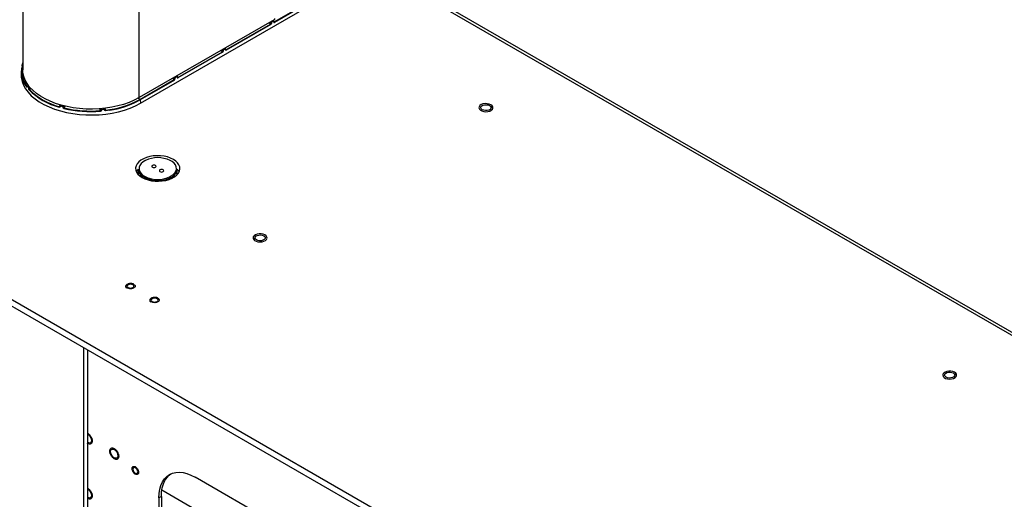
# Model space of a CAD drawing. Header units: millimetres. Extents: x 1588 to 4263, y 172 to 3488.
# Tile 23 of 46: x 2076 to 2654, y 2068 to 2350. Entities that reach past the tile are written whole.
import ezdxf

# ---------------------------------------------------------------- set-up
doc = ezdxf.new("R2010")
doc.units = ezdxf.units.MM
doc.header["$LTSCALE"] = 13

msp = doc.modelspace()

# ---------------------------------------------------------------- linework, layer by layer
at = {"color": 7, "linetype": 'Continuous', "lineweight": 25}
for p, q in [((2078, 2496.98), (2078, 2320.25)), ((2135.79, 2467.87), (3351.72, 1765.93)), ((2136.87, 2465.49), (3352.28, 1763.85)), ((2146.28, 2303.92), (2146.28, 2460.05)), ((2146.99, 2300.66), (2284.69, 2380.15)), ((2225.51, 2348.41), (2265.85, 2371.69)), ((2266.01, 2371.41), (2225.67, 2348.13)), ((2225.65, 2349.74), (2146.28, 2303.92)), ((2197.23, 2332.08), (2223.42, 2347.2)), ((2223.58, 2346.92), (2197.39, 2331.8)), ((2223.42, 2347.2), (2222.41, 2347.87)), ((2222.75, 2348.07), (2223.55, 2347.53)), ((2223.21, 2348.33), (2223.53, 2348.15)), ((2223.55, 2347.53), (2223.53, 2348.15)), ((2223.88, 2348.15), (2225.23, 2348.93)), ((2223.88, 2348.15), (2223.9, 2347.54)), ((2225.23, 2349.14), (2224.91, 2349.32)), ((2225.29, 2348.34), (2225.23, 2348.93)), ((2225.36, 2348.45), (2225.3, 2349.04)), ((2225.36, 2348.51), (2225.51, 2348.41)), ((2168.94, 2315.75), (2195.13, 2330.87)), ((2195.3, 2330.59), (2169.1, 2315.47)), ((2195.13, 2330.87), (2194.13, 2331.55)), ((2194.46, 2331.74), (2195.27, 2331.2)), ((2194.93, 2332.01), (2195.24, 2331.83)), ((2195.27, 2331.2), (2195.24, 2331.83)), ((2195.59, 2331.83), (2196.94, 2332.6)), ((2195.59, 2331.83), (2195.62, 2331.21)), ((2196.94, 2332.81), (2196.63, 2332.99)), ((2197.01, 2332.01), (2196.94, 2332.6)), ((2197.08, 2332.12), (2197.02, 2332.71)), ((2197.07, 2332.18), (2197.23, 2332.08)), ((2077.28, 2320.73), (2077.08, 2318.86)), ((2077.81, 2322.69), (2077.69, 2322.12)), ((2078, 2322.68), (2077.81, 2322.69)), ((2077.9, 2323.02), (2078, 2323.02)), ((2077.97, 2323.62), (2078, 2323.62)), ((2146.68, 2302.9), (2166.85, 2314.54)), ((2167.01, 2314.26), (2146.85, 2302.62)), ((2166.85, 2314.54), (2165.84, 2315.22)), ((2166.18, 2315.41), (2166.98, 2314.87)), ((2166.64, 2315.68), (2166.96, 2315.5)), ((2166.98, 2314.87), (2166.96, 2315.5)), ((2167.31, 2315.5), (2168.66, 2316.28)), ((2167.31, 2315.5), (2167.34, 2314.88)), ((2168.66, 2316.48), (2168.35, 2316.66)), ((2168.72, 2315.68), (2168.66, 2316.28)), ((2168.79, 2315.79), (2168.73, 2316.39)), ((2168.79, 2315.85), (2168.94, 2315.75)), ((2080.63, 2310.34), (2080.67, 2310.36)), ((2081.25, 2311.13), (2080.84, 2311.02)), ((2081.82, 2309.14), (2082.67, 2309.43)), ((2081.86, 2309.76), (2082.27, 2309.87)), ((2082.97, 2309.17), (2081.88, 2308.8)), ((2146.68, 2302.9), (2145.67, 2303.58)), ((2146.85, 2302.62), (2145.69, 2301.98)), ((2146.85, 2302.62), (2146.99, 2300.66)), ((2100.01, 2299.63), (2099.82, 2299.39)), ((2102, 2298.8), (2102.19, 2299.04)), ((2102, 2298.18), (2102.61, 2299.03)), ((2123.56, 2297.49), (2123.82, 2296.52)), ((2123.75, 2297.4), (2123.83, 2297.14)), ((2126.2, 2297.39), (2126.13, 2297.64)), ((2126.24, 2296.75), (2126.24, 2296.76)), ((2126.25, 2296.72), (2126.25, 2296.75)), ((2129.03, 2296.6), (2126.54, 2296.25)), ((1891.66, 2289.06), (3394.97, 1421.22)), ((1891.66, 2285.17), (3394.97, 1417.33)), ((2145.71, 2261.85), (2145.71, 2258.83)), ((2168.71, 2258.83), (2168.71, 2261.85)), ((2149.07, 2257.15), (2148.69, 2257.39)), ((2113.65, 2157.02), (2113.65, 1050.7)), ((2115.89, 2155.73), (2115.89, 1052)), ((2161.87, 2079.68), (2163.46, 2081.66)), ((2582.14, 1848.25), (2179.09, 2080.93)), ((2159.32, 2069.52), (2157.87, 2068.68)), ((2159.32, 2069.52), (2159.32, 1101.92)), ((2602.82, 1817.27), (2159.58, 2073.15)), ((2157.87, 2068.68), (2157.87, 1101.08))]:
    msp.add_line(p, q, dxfattribs=at)
at = {"color": 7, "linetype": 'Continuous', "lineweight": 25, "flags": 128}
for points in [[(2077.7, 2323.2), (2077.72, 2323.38), (2077.77, 2323.78)], [(2077.08, 2318.86), (2077.01, 2317.96), (2077.1, 2315.71), (2077.56, 2313.47), (2078.39, 2311.27), (2079.58, 2309.12), (2081.12, 2307.05), (2082.99, 2305.08), (2085.17, 2303.21), (2087.66, 2301.47), (2090.42, 2299.88), (2093.43, 2298.45), (2096.66, 2297.18), (2100.08, 2296.1), (2103.67, 2295.22), (2107.39, 2294.53), (2111.2, 2294.05), (2115.07, 2293.79), (2118.97, 2293.73), (2122.86, 2293.89), (2126.71, 2294.27), (2130.48, 2294.85), (2134.14, 2295.64), (2137.65, 2296.62), (2140.98, 2297.79), (2144.1, 2299.14), (2146.99, 2300.66)], [(2077.7, 2323.2), (2077.7, 2323.17), (2077.71, 2323.14), (2077.72, 2323.12), (2077.75, 2323.09), (2077.78, 2323.07), (2077.81, 2323.05), (2077.86, 2323.03), (2077.9, 2323.02)], [(2077.97, 2323.62), (2077.92, 2323.2), (2077.9, 2323.02)], [(2146.28, 2303.92), (2143.46, 2302.45), (2140.42, 2301.13), (2137.17, 2299.99), (2133.74, 2299.02), (2130.18, 2298.26), (2126.5, 2297.69), (2122.75, 2297.32), (2118.95, 2297.17), (2115.14, 2297.22), (2111.36, 2297.48), (2107.64, 2297.95), (2104.02, 2298.62), (2100.52, 2299.48), (2097.18, 2300.53), (2094.03, 2301.77), (2091.09, 2303.17), (2088.4, 2304.72), (2085.98, 2306.41), (2083.84, 2308.23), (2082.02, 2310.16), (2080.52, 2312.18), (2079.36, 2314.28), (2078.55, 2316.42), (2078.1, 2318.6), (2078, 2320.25)], [(2080.72, 2310.83), (2080.67, 2310.42), (2080.67, 2310.42), (2080.65, 2310.25)], [(2081.49, 2309.22), (2081.5, 2309.41), (2081.53, 2309.82)], [(2081.86, 2309.76), (2081.83, 2309.32), (2081.82, 2309.14)], [(2099.52, 2298.61), (2099.74, 2298.9), (2099.78, 2298.97)], [(2099.77, 2298.78), (2099.75, 2298.75), (2099.75, 2298.73)], [(2099.77, 2298.78), (2099.78, 2298.95), (2099.82, 2299.39)], [(2099.93, 2299.2), (2099.9, 2298.78), (2099.9, 2298.78), (2099.88, 2298.6)], [(2101.67, 2298.12), (2101.67, 2298.31), (2101.67, 2298.73)], [(2102, 2298.8), (2102, 2298.36), (2102, 2298.18)], [(2102.96, 2298.94), (2102.75, 2298.65), (2102.2, 2297.89)], [(2123.58, 2296.27), (2123.5, 2296.58), (2123.26, 2297.46)], [(2123.82, 2296.52), (2123.82, 2296.7), (2123.83, 2297.14)], [(2124.12, 2297.03), (2124.11, 2296.59), (2124.11, 2296.59), (2124.1, 2296.41)], [(2126.04, 2296.61), (2126.03, 2296.8), (2126.01, 2297.22)], [(2126.04, 2296.61), (2126.09, 2296.62), (2126.13, 2296.63), (2126.17, 2296.65), (2126.2, 2296.67), (2126.22, 2296.69), (2126.24, 2296.71), (2126.24, 2296.74), (2126.24, 2296.75)], [(2126.18, 2297.68), (2126.27, 2297.38), (2126.49, 2296.56)], [(2126.2, 2297.39), (2126.23, 2296.94), (2126.24, 2296.76)], [(2353.88, 2298.53), (2353.45, 2299.19), (2352.71, 2299.75), (2351.71, 2300.15), (2350.55, 2300.37), (2349.33, 2300.39), (2348.15, 2300.19), (2347.13, 2299.8), (2346.35, 2299.26), (2345.89, 2298.61), (2345.77, 2297.91), (2346.02, 2297.21), (2346.62, 2296.6), (2347.5, 2296.11), (2348.59, 2295.79), (2349.79, 2295.67), (2351.01, 2295.77), (2352.12, 2296.06), (2353.03, 2296.53), (2353.66, 2297.14), (2353.95, 2297.82), (2353.88, 2298.53)], [(2351.99, 2299.26), (2352.59, 2298.77), (2352.85, 2298.19), (2352.76, 2297.59), (2352.32, 2297.05), (2351.59, 2296.62), (2350.64, 2296.37), (2349.6, 2296.31), (2348.6, 2296.47), (2347.74, 2296.82), (2347.15, 2297.31), (2346.88, 2297.89), (2346.97, 2298.49), (2347.41, 2299.03), (2348.15, 2299.46), (2349.09, 2299.71), (2350.13, 2299.77), (2351.13, 2299.61), (2351.99, 2299.26)], [(2148.01, 2257), (2149.65, 2256.2), (2151.5, 2255.56), (2153.5, 2255.11), (2155.6, 2254.86), (2157.74, 2254.81), (2159.87, 2254.96), (2161.93, 2255.32), (2163.86, 2255.86), (2165.61, 2256.58), (2167.13, 2257.46), (2168.37, 2258.47), (2169.32, 2259.58), (2169.93, 2260.77), (2170.19, 2262), (2170.11, 2263.24), (2169.67, 2264.45), (2168.88, 2265.6), (2167.79, 2266.67), (2166.4, 2267.61), (2164.76, 2268.41), (2162.92, 2269.05), (2160.92, 2269.5), (2158.81, 2269.75), (2156.67, 2269.81), (2154.54, 2269.65), (2152.48, 2269.3), (2150.55, 2268.75), (2148.8, 2268.03), (2147.29, 2267.16), (2146.04, 2266.15), (2145.1, 2265.04), (2144.48, 2263.85), (2144.22, 2262.62), (2144.31, 2261.38), (2144.75, 2260.17), (2145.53, 2259.01), (2146.63, 2257.95), (2148.01, 2257)], [(2149.96, 2267.03), (2149.78, 2266.94), (2148.45, 2266.1), (2147.4, 2265.14), (2146.67, 2264.08), (2146.27, 2262.97), (2146.23, 2261.83), (2146.54, 2260.7), (2147.19, 2259.63), (2148.16, 2258.64), (2149.43, 2257.77)], [(2166.04, 2258.47), (2166.52, 2258.88), (2167.42, 2259.89), (2167.98, 2260.98), (2168.2, 2262.11), (2168.07, 2263.25), (2167.59, 2264.35), (2166.77, 2265.39), (2165.65, 2266.33), (2164.42, 2267.05)], [(2145.71, 2261.92), (2145.1, 2261.15), (2144.65, 2260.36)], [(2154.04, 2263.02), (2154.46, 2262.86), (2154.96, 2262.8), (2155.46, 2262.86), (2155.88, 2263.02), (2156.16, 2263.26), (2156.26, 2263.55), (2156.16, 2263.84), (2155.88, 2264.08), (2155.46, 2264.25), (2154.96, 2264.3), (2154.46, 2264.25), (2154.04, 2264.08), (2153.76, 2263.84), (2153.66, 2263.55), (2153.76, 2263.26), (2154.04, 2263.02)], [(2158.53, 2260.43), (2158.95, 2260.27), (2159.45, 2260.21), (2159.95, 2260.27), (2160.37, 2260.43), (2160.65, 2260.67), (2160.75, 2260.96), (2160.65, 2261.25), (2160.37, 2261.49), (2159.95, 2261.65), (2159.45, 2261.71), (2158.95, 2261.65), (2158.53, 2261.49), (2158.25, 2261.25), (2158.15, 2260.96), (2158.25, 2260.67), (2158.53, 2260.43)], [(2221.3, 2221.99), (2220.87, 2222.65), (2220.13, 2223.21), (2219.13, 2223.62), (2217.97, 2223.84), (2216.74, 2223.85), (2215.57, 2223.65), (2214.55, 2223.27), (2213.77, 2222.72), (2213.3, 2222.07), (2213.19, 2221.37), (2213.44, 2220.68), (2214.03, 2220.06), (2214.91, 2219.57), (2216.01, 2219.25), (2217.21, 2219.14), (2218.42, 2219.23), (2219.53, 2219.52), (2220.44, 2219.99), (2221.07, 2220.6), (2221.37, 2221.28), (2221.3, 2221.99)], [(2219.41, 2222.73), (2220, 2222.23), (2220.27, 2221.65), (2220.18, 2221.05), (2219.74, 2220.51), (2219, 2220.08), (2218.06, 2219.83), (2217.02, 2219.78), (2216.02, 2219.93), (2215.16, 2220.28), (2214.56, 2220.77), (2214.3, 2221.35), (2214.39, 2221.95), (2214.83, 2222.5), (2215.56, 2222.92), (2216.51, 2223.17), (2217.55, 2223.23), (2218.55, 2223.07), (2219.41, 2222.73)], [(2139.86, 2192.32), (2140.5, 2192.06), (2141.27, 2191.98), (2142.04, 2192.06), (2142.68, 2192.32), (2143.12, 2192.69), (2143.27, 2193.13), (2143.12, 2193.57), (2142.68, 2193.95), (2142.04, 2194.2), (2141.27, 2194.29), (2140.5, 2194.2), (2139.86, 2193.95), (2139.42, 2193.57), (2139.27, 2193.13), (2139.42, 2192.69), (2139.86, 2192.32)], [(2154, 2184.15), (2154.65, 2183.9), (2155.41, 2183.81), (2156.18, 2183.9), (2156.83, 2184.15), (2157.26, 2184.53), (2157.41, 2184.97), (2157.26, 2185.41), (2156.83, 2185.78), (2156.18, 2186.03), (2155.41, 2186.12), (2154.65, 2186.03), (2154, 2185.78), (2153.56, 2185.41), (2153.41, 2184.97), (2153.56, 2184.53), (2154, 2184.15)], [(2626.12, 2141.37), (2625.69, 2142.03), (2624.94, 2142.59), (2623.95, 2143), (2622.79, 2143.22), (2621.56, 2143.23), (2620.39, 2143.03), (2619.37, 2142.64), (2618.59, 2142.1), (2618.12, 2141.45), (2618.01, 2140.75), (2618.26, 2140.06), (2618.85, 2139.44), (2619.73, 2138.95), (2620.82, 2138.63), (2622.03, 2138.52), (2623.24, 2138.61), (2624.35, 2138.9), (2625.26, 2139.37), (2625.89, 2139.98), (2626.18, 2140.66), (2626.12, 2141.37)], [(2624.22, 2142.11), (2624.82, 2141.61), (2625.09, 2141.03), (2625, 2140.43), (2624.56, 2139.89), (2623.82, 2139.46), (2622.88, 2139.21), (2621.84, 2139.16), (2620.83, 2139.31), (2619.98, 2139.66), (2619.38, 2140.15), (2619.11, 2140.73), (2619.2, 2141.33), (2619.64, 2141.87), (2620.38, 2142.3), (2621.33, 2142.55), (2622.36, 2142.61), (2623.37, 2142.45), (2624.22, 2142.11)], [(2115.89, 2106.24), (2116.48, 2105.88), (2117.18, 2105.19), (2117.74, 2104.31), (2118.11, 2103.36), (2118.24, 2102.45), (2118.11, 2101.69), (2117.74, 2101.16), (2117.18, 2100.94), (2116.48, 2101.05), (2115.89, 2101.37)], [(2129.55, 2095.92), (2129.68, 2096.68), (2130.05, 2097.21), (2130.61, 2097.43), (2131.3, 2097.32), (2132.04, 2096.9), (2132.73, 2096.21), (2133.3, 2095.33), (2133.67, 2094.38), (2133.79, 2093.47), (2133.67, 2092.71), (2133.3, 2092.18), (2132.73, 2091.96), (2132.04, 2092.07), (2131.3, 2092.5), (2130.61, 2093.19), (2130.05, 2094.06), (2129.68, 2095.01), (2129.55, 2095.92)], [(2145.46, 2084.01), (2145.35, 2084.7), (2145.05, 2085.4), (2144.59, 2086.02), (2144.05, 2086.46), (2143.51, 2086.65), (2143.05, 2086.56), (2142.74, 2086.21), (2142.63, 2085.64), (2142.74, 2084.96), (2143.05, 2084.25), (2143.51, 2083.63), (2144.05, 2083.19), (2144.59, 2083.01), (2145.05, 2083.09), (2145.35, 2083.45), (2145.46, 2084.01)], [(2157.87, 2068.68), (2158.01, 2071.34), (2158.4, 2073.82), (2159.06, 2076.08), (2159.97, 2078.09), (2161.12, 2079.83), (2162.5, 2081.28), (2164.09, 2082.41), (2165.86, 2083.22), (2167.8, 2083.69), (2169.88, 2083.82), (2172.08, 2083.6), (2174.36, 2083.04), (2176.71, 2082.15), (2179.09, 2080.93)], [(2159.32, 2069.52), (2159.46, 2072.18), (2159.86, 2074.66), (2160.51, 2076.92), (2161.42, 2078.93), (2162.58, 2080.67), (2163.95, 2082.12), (2164.83, 2082.8)], [(2115.89, 2073.94), (2116.48, 2073.58), (2117.18, 2072.88), (2117.74, 2072.01), (2118.11, 2071.06), (2118.24, 2070.15), (2118.11, 2069.39), (2117.74, 2068.86), (2117.18, 2068.64), (2116.48, 2068.75), (2115.89, 2069.07)]]:
    msp.add_lwpolyline(points, dxfattribs=at)
at = {"color": 7, "linetype": 'Continuous', "lineweight": 25}
for centre, radius, start, end in [((2223.19, 2346.88), 0.393, 5.89954, 54.46695), ((2223.72, 2347.93), 0.433, 247.72935, 295.84053), ((2225.24, 2348.45), 0.12, 293.23705, 359.72014), ((2225.28, 2348.09), 0.393, 5.89954, 54.46695), ((2225.24, 2350.39), 0.768, 302.60548, 357.39452), ((2194.91, 2330.55), 0.393, 5.89954, 54.46695), ((2195.43, 2331.6), 0.433, 247.72935, 295.84053), ((2196.96, 2332.12), 0.12, 293.23705, 359.72014), ((2197, 2331.76), 0.393, 5.89954, 54.46695), ((2092, 2320.03), 14.72, 162.03804, 165.23217), ((2092.05, 2319.29), 14.82, 167.41248, 218.28112), ((2092.24, 2319.5), 14.78, 169.7917, 218.24385), ((2077.79, 2322.48), 0.209, 83.76939, 168.86849), ((2166.62, 2314.22), 0.393, 5.89954, 54.46695), ((2167.15, 2315.27), 0.433, 247.72935, 295.84053), ((2168.67, 2315.79), 0.12, 293.23705, 359.72014), ((2168.71, 2315.43), 0.393, 5.89954, 54.46695), ((2080.71, 2310.06), 0.299, 106.10318, 170.41187), ((2080.73, 2310.31), 0.0957, 173.43727, 218.2642), ((2097.8, 2323.8), 21.45, 217.20379, 220.65572), ((2081.73, 2309.52), 0.385, 230.7486, 282.71936), ((2081.98, 2308.5), 0.313, 109.4671, 171.03021), ((2108.85, 2335.13), 38.01, 224.36607, 255.6393), ((2108.9, 2335.22), 37.79, 224.36607, 255.6393), ((2120.71, 2350.3), 54.05, 276.1444, 298.72224), ((2120.93, 2350.16), 54.17, 278.59354, 297.19651), ((2146.45, 2302.58), 0.393, 5.89954, 54.46695), ((2100, 2298.28), 0.581, 144.92181, 177.05211), ((2099.91, 2298.76), 0.161, 189.45553, 262.78524), ((2115.95, 2355.23), 58.28, 254.04717, 255.81982), ((2101.77, 2298.48), 0.379, 254.45817, 306.42352), ((2102.78, 2297.55), 0.671, 149.95342, 177.63016), ((2117.99, 2364.22), 68.5, 256.59973, 274.70787), ((2117.99, 2364.15), 68.12, 256.59973, 274.70787), ((2121.78, 2295.93), 1.83, 0.70436, 10.69282), ((2124.05, 2296.7), 0.29, 217.92705, 280.89751), ((2118.14, 2365.13), 68.37, 275.01541, 276.60899), ((2125.33, 2296.22), 1.21, 1.11113, 16.2459), ((2157.21, 2251.55), 17.1, 65.04329, 115.08211), ((2151.14, 2262.26), 5.45, 184.30533, 243.22739), ((2162.95, 2262.44), 5.78, 295.85563, 354.14914), ((2164.17, 2257.7), 6.19, 25.45167, 42.91682), ((2157.2, 2272.7), 17.54, 242.40932, 298.15893), ((2157.14, 2272.03), 16.22, 241.59866, 303.27905)]:
    msp.add_arc(centre, radius, start, end, dxfattribs=at)
for centre, major_axis, ratio, start_param, end_param in [((2223.37, 2347.44), (0.056, 0.253), 0.683344, 3.704203, 5.240194), ((2223.7, 2348.26), (0.25, -0.001), 0.57904, 3.931734, 5.499489), ((2223.55, 2347.35), (0.21, 0.458), 0.624301, 3.863919, 5.39991), ((2225.05, 2349.03), (0.251, -0.001), 0.575529, 5.502491, 7.070246), ((2225.64, 2348.56), (0.21, 0.458), 0.624844, 2.328241, 3.864232), ((2225.47, 2348.64), (0.057, 0.253), 0.68843, 2.884937, 3.704342), ((2195.09, 2331.11), (0.056, 0.253), 0.683344, 3.704203, 5.240194), ((2195.42, 2331.93), (0.25, -0.001), 0.57904, 3.931734, 5.499489), ((2195.27, 2331.02), (0.21, 0.458), 0.624301, 3.863919, 5.39991), ((2196.77, 2332.71), (0.251, -0.001), 0.575529, 5.502491, 7.070246), ((2197.36, 2332.23), (0.21, 0.458), 0.624844, 2.328241, 3.864232), ((2197.18, 2332.31), (0.057, 0.253), 0.68843, 2.884937, 3.704342), ((2166.81, 2314.78), (0.056, 0.253), 0.683344, 3.704203, 5.240194), ((2167.13, 2315.6), (0.25, -0.001), 0.57904, 3.931734, 5.499489), ((2166.98, 2314.7), (0.21, 0.458), 0.624301, 3.863919, 5.39991), ((2168.48, 2316.38), (0.251, -0.001), 0.575529, 5.502491, 7.070246), ((2169.07, 2315.9), (0.21, 0.458), 0.624844, 2.328241, 3.864232), ((2168.9, 2315.99), (0.057, 0.253), 0.68843, 2.884937, 3.704342)]:
    msp.add_ellipse(centre, major_axis=major_axis, ratio=ratio, start_param=start_param, end_param=end_param, dxfattribs=at)
for points, knots in [([(2225.37, 2348.41), (2225.37, 2348.4), (2225.38, 2348.4), (2225.37, 2348.42), (2225.36, 2348.44), (2225.36, 2348.45)], [0, 0, 0, 0, 0.294109, 0.821484, 1, 1, 1, 1]), ([(2197.09, 2332.08), (2197.09, 2332.08), (2197.09, 2332.07), (2197.08, 2332.09), (2197.08, 2332.12), (2197.08, 2332.12)], [0, 0, 0, 0, 0.294109, 0.821484, 1, 1, 1, 1]), ([(2077.77, 2323.78), (2077.76, 2323.77), (2077.76, 2323.74), (2077.79, 2323.69), (2077.85, 2323.65), (2077.91, 2323.63), (2077.95, 2323.62), (2077.97, 2323.62)], [0, 0, 0, 0, 0.217252, 0.434508, 0.651743, 0.869507, 1, 1, 1, 1]), ([(2077.59, 2322.52), (2077.6, 2322.55), (2077.61, 2322.63), (2077.64, 2322.78), (2077.67, 2322.95), (2077.69, 2323.09), (2077.7, 2323.17), (2077.7, 2323.2)], [0, 0, 0, 0, 0.216214, 0.432135, 0.648431, 0.86707, 1, 1, 1, 1]), ([(2077.9, 2323.02), (2077.9, 2323.01), (2077.89, 2322.97), (2077.87, 2322.9), (2077.85, 2322.82), (2077.83, 2322.74), (2077.82, 2322.7), (2077.81, 2322.69)], [0, 0, 0, 0, 0.1360965, 0.3581451, 0.5746087, 0.7877606, 1, 1, 1, 1]), ([(2168.8, 2315.75), (2168.8, 2315.75), (2168.81, 2315.75), (2168.8, 2315.77), (2168.79, 2315.79), (2168.79, 2315.79)], [0, 0, 0, 0, 0.294109, 0.821484, 1, 1, 1, 1]), ([(2080.65, 2310.25), (2080.65, 2310.21), (2080.63, 2310.12), (2080.58, 2310.04), (2080.52, 2310.02), (2080.46, 2310.05), (2080.43, 2310.09), (2080.42, 2310.11)], [0, 0, 0, 0, 0.222484, 0.445348, 0.666655, 0.885113, 1, 1, 1, 1]), ([(2080.63, 2310.32), (2080.63, 2310.31), (2080.63, 2310.28), (2080.62, 2310.26), (2080.62, 2310.25), (2080.62, 2310.25)], [0, 0, 0, 0, 0.185913, 0.645828, 1, 1, 1, 1]), ([(2080.63, 2310.34), (2080.63, 2310.34), (2080.64, 2310.32), (2080.66, 2310.32), (2080.66, 2310.32)], [0, 0, 0, 0, 0.537333, 1, 1, 1, 1]), ([(2080.84, 2311.02), (2080.82, 2311.01), (2080.77, 2310.99), (2080.72, 2310.95), (2080.7, 2310.9), (2080.7, 2310.86), (2080.71, 2310.84), (2080.72, 2310.83)], [0, 0, 0, 0, 0.218975, 0.437978, 0.656304, 0.873826, 1, 1, 1, 1]), ([(2081.67, 2308.55), (2081.65, 2308.58), (2081.6, 2308.65), (2081.54, 2308.8), (2081.5, 2308.96), (2081.48, 2309.11), (2081.49, 2309.19), (2081.49, 2309.22)], [0, 0, 0, 0, 0.216214, 0.432135, 0.648431, 0.86707, 1, 1, 1, 1]), ([(2081.53, 2309.82), (2081.55, 2309.81), (2081.58, 2309.78), (2081.65, 2309.76), (2081.73, 2309.74), (2081.8, 2309.74), (2081.85, 2309.75), (2081.86, 2309.76)], [0, 0, 0, 0, 0.217252, 0.434508, 0.651743, 0.869507, 1, 1, 1, 1]), ([(2081.88, 2308.8), (2081.87, 2308.81), (2081.84, 2308.85), (2081.82, 2308.92), (2081.8, 2309.01), (2081.8, 2309.08), (2081.81, 2309.12), (2081.82, 2309.14)], [0, 0, 0, 0, 0.212239, 0.425391, 0.641855, 0.863904, 1, 1, 1, 1]), ([(2099.88, 2298.6), (2099.88, 2298.55), (2099.86, 2298.46), (2099.77, 2298.35), (2099.65, 2298.29), (2099.52, 2298.28), (2099.45, 2298.3), (2099.42, 2298.31)], [0, 0, 0, 0, 0.222484, 0.445348, 0.666655, 0.885113, 1, 1, 1, 1]), ([(2099.73, 2298.68), (2099.72, 2298.67), (2099.7, 2298.63), (2099.64, 2298.6), (2099.57, 2298.6), (2099.54, 2298.61), (2099.52, 2298.61)], [0, 0, 0, 0, 0.204761, 0.524243, 0.836174, 1, 1, 1, 1]), ([(2099.74, 2298.73), (2099.74, 2298.72), (2099.74, 2298.69), (2099.73, 2298.68), (2099.73, 2298.68)], [0, 0, 0, 0, 0.360965, 1, 1, 1, 1]), ([(2099.82, 2299.39), (2099.81, 2299.38), (2099.79, 2299.35), (2099.8, 2299.3), (2099.83, 2299.25), (2099.88, 2299.22), (2099.92, 2299.21), (2099.93, 2299.2)], [0, 0, 0, 0, 0.218975, 0.437978, 0.656304, 0.873826, 1, 1, 1, 1]), ([(2101.67, 2298.73), (2101.7, 2298.73), (2101.75, 2298.72), (2101.84, 2298.72), (2101.92, 2298.74), (2101.97, 2298.77), (2101.99, 2298.8), (2102, 2298.8)], [0, 0, 0, 0, 0.217252, 0.434508, 0.651743, 0.869507, 1, 1, 1, 1]), ([(2102.11, 2297.58), (2102.06, 2297.6), (2101.96, 2297.63), (2101.83, 2297.74), (2101.73, 2297.87), (2101.68, 2298.01), (2101.67, 2298.09), (2101.67, 2298.12)], [0, 0, 0, 0, 0.216214, 0.432135, 0.648431, 0.86707, 1, 1, 1, 1]), ([(2102.2, 2297.89), (2102.18, 2297.9), (2102.13, 2297.92), (2102.06, 2297.97), (2102.02, 2298.04), (2102, 2298.12), (2102, 2298.16), (2102, 2298.18)], [0, 0, 0, 0, 0.212239, 0.425391, 0.641855, 0.863904, 1, 1, 1, 1]), ([(2123.82, 2296.52), (2123.82, 2296.49), (2123.81, 2296.43), (2123.77, 2296.36), (2123.7, 2296.3), (2123.64, 2296.27), (2123.6, 2296.27), (2123.58, 2296.27)], [0, 0, 0, 0, 0.227409, 0.452413, 0.672402, 0.887193, 1, 1, 1, 1]), ([(2124.1, 2296.41), (2124.1, 2296.36), (2124.08, 2296.26), (2123.99, 2296.12), (2123.86, 2296.02), (2123.73, 2295.96), (2123.64, 2295.95), (2123.61, 2295.95)], [0, 0, 0, 0, 0.2224841, 0.4453482, 0.6666547, 0.8851129, 1, 1, 1, 1]), ([(2123.83, 2297.14), (2123.84, 2297.13), (2123.86, 2297.1), (2123.91, 2297.06), (2123.98, 2297.03), (2124.06, 2297.02), (2124.1, 2297.03), (2124.12, 2297.03)], [0, 0, 0, 0, 0.218975, 0.437978, 0.656304, 0.873826, 1, 1, 1, 1]), ([(2126.01, 2297.22), (2126.03, 2297.22), (2126.09, 2297.23), (2126.15, 2297.27), (2126.2, 2297.31), (2126.21, 2297.35), (2126.21, 2297.38), (2126.2, 2297.39)], [0, 0, 0, 0, 0.217252, 0.434508, 0.651743, 0.869507, 1, 1, 1, 1]), ([(2126.54, 2296.25), (2126.49, 2296.24), (2126.38, 2296.24), (2126.23, 2296.3), (2126.12, 2296.39), (2126.06, 2296.5), (2126.05, 2296.58), (2126.04, 2296.61)], [0, 0, 0, 0, 0.216214, 0.432135, 0.648431, 0.86707, 1, 1, 1, 1]), ([(2126.49, 2296.56), (2126.47, 2296.56), (2126.41, 2296.56), (2126.34, 2296.59), (2126.28, 2296.64), (2126.25, 2296.69), (2126.25, 2296.72), (2126.25, 2296.72)], [0, 0, 0, 0, 0.242895, 0.486835, 0.734564, 0.988686, 1, 1, 1, 1]), ([(2143.21, 2194.23), (2143.1, 2194.29), (2142.77, 2194.49), (2142.04, 2194.66), (2141.15, 2194.72), (2140.29, 2194.62), (2139.46, 2194.36), (2138.84, 2193.97), (2138.45, 2193.5), (2138.29, 2193.02), (2138.36, 2192.46), (2138.66, 2192.11), (2138.82, 2191.93)], [0, 0, 0, 0, 0.053546, 0.162505, 0.269352, 0.370073, 0.467152, 0.597726, 0.680777, 0.775537, 0.881985, 1, 1, 1, 1]), ([(2139.39, 2192.05), (2139.18, 2192.2), (2138.86, 2192.43), (2138.65, 2192.82), (2138.6, 2193.13), (2138.65, 2193.44), (2138.86, 2193.83), (2139.35, 2194.24), (2140.06, 2194.52), (2140.73, 2194.64), (2141.27, 2194.67), (2141.81, 2194.64), (2142.48, 2194.53), (2142.89, 2194.34), (2143.15, 2194.22)], [0, 0, 0, 0, 0.119721, 0.184893, 0.25, 0.315172, 0.380279, 0.5, 0.619721, 0.684893, 0.75, 0.815172, 0.880279, 1, 1, 1, 1]), ([(2143.15, 2194.22), (2143.36, 2194.06), (2143.68, 2193.83), (2143.89, 2193.44), (2143.94, 2193.13), (2143.89, 2192.82), (2143.68, 2192.44), (2143.19, 2192.02), (2142.48, 2191.74), (2141.81, 2191.62), (2141.27, 2191.59), (2140.73, 2191.62), (2140.06, 2191.74), (2139.65, 2191.93), (2139.39, 2192.05)], [0, 0, 0, 0, 0.119721, 0.184893, 0.25, 0.315172, 0.380279, 0.5, 0.619721, 0.684893, 0.75, 0.815172, 0.880279, 1, 1, 1, 1]), ([(2157.35, 2186.06), (2157.24, 2186.13), (2156.91, 2186.32), (2156.18, 2186.49), (2155.29, 2186.55), (2154.43, 2186.45), (2153.6, 2186.2), (2152.98, 2185.81), (2152.59, 2185.33), (2152.43, 2184.85), (2152.5, 2184.29), (2152.8, 2183.95), (2152.96, 2183.77)], [0, 0, 0, 0, 0.053546, 0.162505, 0.269352, 0.370073, 0.467152, 0.597726, 0.680777, 0.775537, 0.881985, 1, 1, 1, 1]), ([(2153.53, 2183.88), (2153.32, 2184.03), (2153, 2184.27), (2152.79, 2184.66), (2152.74, 2184.97), (2152.79, 2185.28), (2153, 2185.66), (2153.49, 2186.08), (2154.21, 2186.36), (2154.87, 2186.48), (2155.41, 2186.51), (2155.95, 2186.48), (2156.62, 2186.36), (2157.03, 2186.17), (2157.29, 2186.05)], [0, 0, 0, 0, 0.119721, 0.184893, 0.25, 0.315172, 0.380279, 0.5, 0.619721, 0.684893, 0.75, 0.815172, 0.880279, 1, 1, 1, 1]), ([(2157.29, 2186.05), (2157.5, 2185.9), (2157.83, 2185.67), (2158.03, 2185.28), (2158.09, 2184.97), (2158.03, 2184.65), (2157.82, 2184.27), (2157.33, 2183.86), (2156.62, 2183.58), (2155.95, 2183.46), (2155.41, 2183.42), (2154.87, 2183.46), (2154.2, 2183.57), (2153.8, 2183.76), (2153.53, 2183.88)], [0, 0, 0, 0, 0.119721, 0.184893, 0.25, 0.315172, 0.380279, 0.5, 0.619721, 0.684893, 0.75, 0.815172, 0.880279, 1, 1, 1, 1]), ([(2115.89, 2106.77), (2115.97, 2106.75), (2116.36, 2106.62), (2116.95, 2106.08), (2117.56, 2105.38), (2117.97, 2104.75), (2118.31, 2104.07), (2118.64, 2103.18), (2118.69, 2102.57), (2118.72, 2102.17)], [0, 0, 0, 0, 0.053024, 0.279784, 0.401853, 0.526512, 0.651171, 0.77324, 1, 1, 1, 1]), ([(2118.72, 2102.17), (2118.69, 2101.81), (2118.64, 2101.26), (2118.31, 2100.75), (2117.97, 2100.46), (2117.56, 2100.31), (2116.95, 2100.3), (2116.36, 2100.45), (2115.97, 2100.78), (2115.89, 2100.84)], [0, 0, 0, 0, 0.22676, 0.348829, 0.473488, 0.598147, 0.720216, 0.946976, 1, 1, 1, 1]), ([(2129.06, 2096.2), (2129.1, 2096.56), (2129.15, 2097.11), (2129.48, 2097.63), (2129.81, 2097.91), (2130.23, 2098.06), (2130.84, 2098.08), (2131.67, 2097.78), (2132.51, 2097.12), (2133.11, 2096.4), (2133.53, 2095.77), (2133.87, 2095.09), (2134.19, 2094.2), (2134.25, 2093.59), (2134.28, 2093.19)], [0, 0, 0, 0, 0.119728, 0.18418, 0.25, 0.31582, 0.380272, 0.5, 0.619728, 0.68418, 0.75, 0.81582, 0.880272, 1, 1, 1, 1]), ([(2134.28, 2093.19), (2134.25, 2092.83), (2134.19, 2092.28), (2133.87, 2091.76), (2133.53, 2091.48), (2133.11, 2091.33), (2132.51, 2091.31), (2131.67, 2091.61), (2130.84, 2092.28), (2130.23, 2092.99), (2129.81, 2093.62), (2129.48, 2094.3), (2129.15, 2095.19), (2129.1, 2095.8), (2129.06, 2096.2)], [0, 0, 0, 0, 0.1197284, 0.1841803, 0.25, 0.3158197, 0.3802716, 0.5, 0.6197284, 0.6841803, 0.75, 0.8158197, 0.8802716, 1, 1, 1, 1]), ([(2142.37, 2084.81), (2142.29, 2085.12), (2142.16, 2085.59), (2142.17, 2086.16), (2142.25, 2086.54), (2142.41, 2086.86), (2142.69, 2087.15), (2143.18, 2087.31), (2143.77, 2087.16), (2144.26, 2086.87), (2144.63, 2086.56), (2144.99, 2086.18), (2145.39, 2085.62), (2145.59, 2085.14), (2145.72, 2084.84)], [0, 0, 0, 0, 0.119721, 0.184893, 0.25, 0.315172, 0.380279, 0.5, 0.619721, 0.684893, 0.75, 0.815172, 0.880279, 1, 1, 1, 1]), ([(2145.72, 2084.84), (2145.81, 2084.54), (2145.94, 2084.06), (2145.92, 2083.5), (2145.84, 2083.11), (2145.69, 2082.79), (2145.4, 2082.5), (2144.92, 2082.34), (2144.33, 2082.49), (2143.84, 2082.78), (2143.46, 2083.09), (2143.11, 2083.47), (2142.7, 2084.04), (2142.5, 2084.51), (2142.37, 2084.81)], [0, 0, 0, 0, 0.119721, 0.184893, 0.25, 0.315172, 0.380279, 0.5, 0.619721, 0.684893, 0.75, 0.815172, 0.880279, 1, 1, 1, 1]), ([(2115.89, 2074.47), (2115.97, 2074.44), (2116.36, 2074.32), (2116.95, 2073.78), (2117.56, 2073.08), (2117.97, 2072.45), (2118.31, 2071.77), (2118.64, 2070.88), (2118.69, 2070.27), (2118.72, 2069.87)], [0, 0, 0, 0, 0.0530242, 0.2797841, 0.4018528, 0.5265121, 0.6511714, 0.7732402, 1, 1, 1, 1]), ([(2118.72, 2069.87), (2118.69, 2069.51), (2118.64, 2068.96), (2118.31, 2068.44), (2117.97, 2068.16), (2117.56, 2068), (2116.95, 2068), (2116.36, 2068.15), (2115.97, 2068.48), (2115.89, 2068.54)], [0, 0, 0, 0, 0.22676, 0.348829, 0.473488, 0.598147, 0.720216, 0.946976, 1, 1, 1, 1])]:
    msp.add_open_spline(points, degree=3, knots=knots, dxfattribs=at)

doc.saveas('drawing.dxf')
